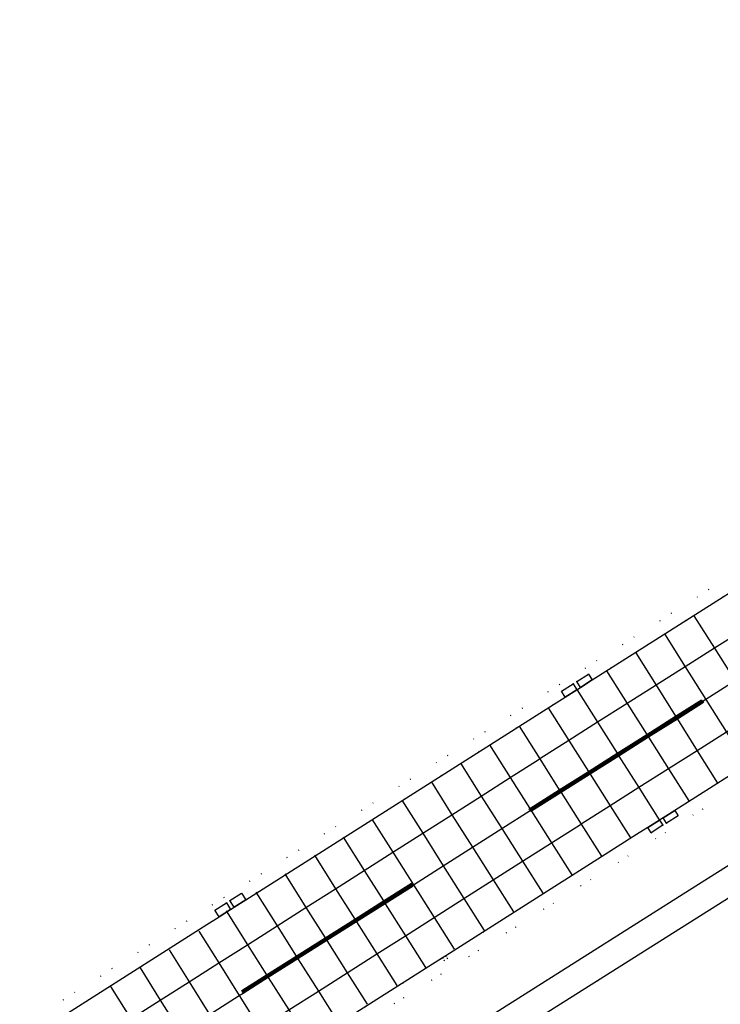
# Model space of a CAD drawing. Header units: metres. Extents: x 174791 to 179073, y 406431 to 409043.
# Tile 249 of 256: x 177565 to 177667, y 407657 to 407801. Entities that reach past the tile are written whole.
import ezdxf

# ---------------------------------------------------------------- set-up
doc = ezdxf.new("R2010")
doc.units = ezdxf.units.M
doc.linetypes.add('DOT', pattern=[6.35, 0, -6.35])
for name, color, linetype in [('terreindeelbegroeid', 254, 'DOT'), ('terreindeelonbegroeid', 254, 'DOT'), ('wegdeel_rijbaan', 254, 'Continuous'), ('wegdeel_start_landingsbaan', 254, 'Continuous'), ('wegdeel_voetpad', 254, 'Continuous'), ('weginrichtingselement_markering_vliegtuigverharding', 254, 'Continuous'), ('weginrichtingselement_voeg_vliegtuigverharding', 254, 'Continuous')]:
    doc.layers.add(name, color=color, linetype=linetype)

msp = doc.modelspace()

# ---------------------------------------------------------------- linework, layer by layer
at = {"layer": 'terreindeelbegroeid'}
for points in [[(177483.804, 407602.729, 0), (177719.599, 407752.592, 0)], [(177719.599, 407752.592, 0), (177483.804, 407602.729, 0)], [(177764.526, 407730.94, 0), (177763.779, 407730.461, 0), (177762.095, 407731.222, 0), (177760.686, 407731.859, 0), (177757.802, 407732.875, 0), (177754.375, 407733.61, 0), (177752.194, 407733.832, 0), (177749.564, 407733.857, 0), (177747.381, 407733.68, 0), (177744.791, 407733.223, 0), (177742.678, 407732.641, 0), (177741.026, 407732.052, 0), (177739.022, 407731.164, 0), (177737.485, 407730.337, 0), (177736.005, 407729.424, 0), (177734.525, 407728.512, 0), (177733.775, 407729.878, 0), (177544.265, 407610.127, 0)], [(177544.265, 407610.127, 0), (177733.775, 407729.878, 0)], [(177572.565, 407612.663, 0), (177702.971, 407694.965, 0), (177740.9, 407718.882, 0), (177744.791, 407720.937, 0), (177751.513, 407723.282, 0), (177759.966, 407725.523, 0), (177766.98, 407726.702, 0), (177768.003, 407726.874, 0), (177768.211, 407727.079, 0), (177769.902, 407725.37, 0), (177771.57, 407723.346, 0), (177773.897, 407719.843, 0), (177775.273, 407720.718, 0), (177779.996, 407713.245, 0), (177785.79, 407704.079, 0), (177789.136, 407706.191, 0), (177817.525, 407661.3, 0), (177839.185, 407627.05, 0)], [(177667.238, 407716.942, 0), (177648.115, 407704.789, 0), (177647.58, 407705.634, 0), (177645.878, 407704.556, 0), (177645.349, 407704.221, 0), (177643.651, 407703.146, 0), (177644.19, 407702.295, 0), (177642.468, 407701.2, 0), (177597.585, 407672.674, 0), (177596.956, 407673.667, 0), (177595.254, 407672.589, 0), (177594.725, 407672.254, 0), (177593.027, 407671.179, 0), (177593.66, 407670.18, 0), (177591.891, 407669.055, 0), (177569.403, 407654.763, 0)], [(177698.837, 407697.158, 0), (177663.285, 407674.717, 0), (177620.183, 407647.449, 0)], [(177609.658, 407653.62, 0), (177626.267, 407664.187, 0), (177626.522, 407663.798, 0), (177627.007, 407664.117, 0), (177626.765, 407664.503, 0), (177649.467, 407678.946, 0), (177654.602, 407682.198, 0), (177656.255, 407683.245, 0), (177656.744, 407682.472, 0), (177658.464, 407683.561, 0), (177658.986, 407683.891, 0), (177660.673, 407684.96, 0), (177660.184, 407685.733, 0), (177674.995, 407695.113, 0)]]:
    msp.add_polyline3d(points, dxfattribs=at)
at = {"layer": 'terreindeelonbegroeid'}
for points in [[(177646.415, 407703.708, 0), (177645.886, 407703.372, 0), (177645.349, 407704.221, 0), (177645.878, 407704.556, 0)], [(177658.986, 407683.891, 0), (177658.464, 407683.561, 0), (177657.974, 407684.334, 0), (177658.496, 407684.664, 0)], [(177595.885, 407671.593, 0), (177595.356, 407671.258, 0), (177594.725, 407672.254, 0), (177595.254, 407672.589, 0)], [(177627.007, 407664.117, 0), (177626.522, 407663.798, 0), (177626.267, 407664.187, 0), (177626.765, 407664.503, 0)]]:
    msp.add_polyline3d(points, close=True, dxfattribs=at)
at = {"layer": 'wegdeel_rijbaan'}
for points in [[(177648.115, 407704.789, 0), (177646.415, 407703.708, 0), (177645.878, 407704.556, 0), (177647.58, 407705.634, 0)], [(177645.886, 407703.372, 0), (177644.19, 407702.295, 0), (177643.651, 407703.146, 0), (177645.349, 407704.221, 0)], [(177660.673, 407684.96, 0), (177658.986, 407683.891, 0), (177658.496, 407684.664, 0), (177660.184, 407685.733, 0)], [(177658.464, 407683.561, 0), (177656.744, 407682.472, 0), (177656.255, 407683.245, 0), (177657.974, 407684.334, 0)], [(177597.585, 407672.674, 0), (177595.885, 407671.593, 0), (177595.254, 407672.589, 0), (177596.956, 407673.667, 0)], [(177595.356, 407671.258, 0), (177593.66, 407670.18, 0), (177593.027, 407671.179, 0), (177594.725, 407672.254, 0)]]:
    msp.add_polyline3d(points, close=True, dxfattribs=at)
at = {"layer": 'wegdeel_start_landingsbaan'}
for points in [[(177569.403, 407654.763, 0), (177591.891, 407669.055, 0), (177593.66, 407670.18, 0), (177595.356, 407671.258, 0), (177595.885, 407671.593, 0), (177597.585, 407672.674, 0), (177642.468, 407701.2, 0), (177644.19, 407702.295, 0), (177645.886, 407703.372, 0), (177646.415, 407703.708, 0), (177648.115, 407704.789, 0), (177667.238, 407716.942, 0), (177693.12, 407733.293, 0), (177694.278, 407734.024, 0), (177695.964, 407735.089, 0), (177696.456, 407735.399, 0), (177697.019, 407735.755, 0), (177698.7, 407736.817, 0), (177719.567, 407750, 0), (177720.361, 407750.502, 0), (177722.003, 407751.54, 0), (177722.577, 407751.902, 0), (177764.784, 407778.609, 0), (178000, 407927.422, 0)], [(178000, 407900.741, 0), (177802.109, 407775.567, 0), (177761.686, 407750, 0), (177734.472, 407732.784, 0), (177734.038, 407732.498, 0), (177732.354, 407731.388, 0), (177730.503, 407730.169, 0), (177710.777, 407717.71, 0), (177709.103, 407716.653, 0), (177708.577, 407716.32, 0), (177708.055, 407715.99, 0), (177706.334, 407714.903, 0), (177705.245, 407714.215, 0), (177674.995, 407695.113, 0), (177660.184, 407685.733, 0), (177658.496, 407684.664, 0), (177657.974, 407684.334, 0), (177656.255, 407683.245, 0), (177654.602, 407682.198, 0), (177649.467, 407678.946, 0), (177626.765, 407664.503, 0), (177626.267, 407664.187, 0), (177609.658, 407653.62, 0)]]:
    msp.add_polyline3d(points, dxfattribs=at)
at = {"layer": 'wegdeel_voetpad'}
for points in [[(177620.183, 407647.449, 0), (177663.285, 407674.717, 0), (177698.837, 407697.158, 0), (177737.583, 407721.676, 0), (177745.617, 407725.688, 0), (177751.87, 407727.799, 0), (177758.225, 407729.425, 0), (177763.587, 407730.337, 0), (177763.779, 407730.461, 0), (177764.526, 407730.94, 0)], [(177766.98, 407726.702, 0), (177759.966, 407725.523, 0), (177751.513, 407723.282, 0), (177744.791, 407720.937, 0), (177740.9, 407718.882, 0), (177702.971, 407694.965, 0), (177572.565, 407612.663, 0)]]:
    msp.add_polyline3d(points, dxfattribs=at)
at = {"layer": 'weginrichtingselement_markering_vliegtuigverharding'}
for points in [[(177664.203, 407701.716, 0), (177660.412, 407699.321, 0), (177656.216, 407696.671, 0), (177651.878, 407693.931, 0), (177647.676, 407691.276, 0), (177643.434, 407688.597, 0), (177639.117, 407685.869, 0), (177639.026, 407685.812, 0), (177638.919, 407685.981, 0), (177639.01, 407686.038, 0), (177643.327, 407688.766, 0), (177647.569, 407691.445, 0), (177651.771, 407694.1, 0), (177656.109, 407696.84, 0), (177660.306, 407699.491, 0), (177664.096, 407701.885, 0), (177664.203, 407701.716, 0)], [(177664.376, 407701.478, 0), (177660.567, 407699.073, 0), (177656.372, 407696.425, 0), (177652.033, 407693.685, 0), (177647.83, 407691.032, 0), (177643.587, 407688.354, 0), (177639.269, 407685.627, 0), (177639.169, 407685.564, 0), (177639.076, 407685.71, 0), (177639.062, 407685.733, 0), (177639.163, 407685.797, 0), (177643.481, 407688.523, 0), (177647.724, 407691.2, 0), (177649.628, 407692.404, 0), (177651.926, 407693.854, 0), (177656.265, 407696.594, 0), (177660.461, 407699.243, 0), (177664.269, 407701.647, 0), (177664.376, 407701.478, 0)], [(177621.842, 407674.932, 0), (177617.772, 407672.355, 0), (177613.574, 407669.697, 0), (177609.251, 407666.96, 0), (177605.041, 407664.295, 0), (177600.702, 407661.547, 0), (177597.08, 407659.254, 0), (177596.973, 407659.423, 0), (177600.595, 407661.716, 0), (177604.935, 407664.464, 0), (177609.145, 407667.129, 0), (177613.467, 407669.866, 0), (177617.665, 407672.524, 0), (177621.735, 407675.101, 0), (177621.842, 407674.932, 0)], [(177621.987, 407674.678, 0), (177617.925, 407672.113, 0), (177613.724, 407669.46, 0), (177609.398, 407666.728, 0), (177605.185, 407664.068, 0), (177600.842, 407661.325, 0), (177597.195, 407659.022, 0), (177597.175, 407659.054, 0), (177597.088, 407659.191, 0), (177600.735, 407661.494, 0), (177605.078, 407664.237, 0), (177609.291, 407666.897, 0), (177613.617, 407669.629, 0), (177617.818, 407672.282, 0), (177621.88, 407674.847, 0), (177621.915, 407674.792, 0), (177621.987, 407674.678, 0)]]:
    msp.add_polyline3d(points, dxfattribs=at)
at = {"layer": 'weginrichtingselement_voeg_vliegtuigverharding'}
for points in [[(177725.59, 407747.142, 0), (177725.579, 407747.135, 0), (177725.567, 407747.128, 0), (177721.491, 407744.547, 0), (177717.222, 407741.845, 0), (177712.952, 407739.142, 0), (177708.736, 407736.473, 0), (177704.408, 407733.734, 0), (177700.157, 407731.043, 0), (177695.912, 407728.355, 0), (177691.611, 407725.633, 0), (177687.305, 407722.907, 0), (177683.042, 407720.208, 0), (177678.787, 407717.515, 0), (177674.619, 407714.877, 0), (177670.266, 407712.121, 0), (177665.987, 407709.413, 0), (177661.728, 407706.716, 0), (177657.472, 407704.022, 0), (177653.258, 407701.354, 0), (177648.922, 407698.61, 0), (177644.722, 407695.951, 0), (177640.483, 407693.268, 0)], [(177731.621, 407737.615, 0), (177731.557, 407737.574, 0), (177731.554, 407737.573, 0), (177727.479, 407734.993, 0), (177723.216, 407732.295, 0), (177718.957, 407729.598, 0), (177714.741, 407726.93, 0), (177710.413, 407724.19, 0), (177706.162, 407721.499, 0), (177701.916, 407718.811, 0), (177697.616, 407716.089, 0), (177693.327, 407713.374, 0), (177689.058, 407710.672, 0), (177684.786, 407707.968, 0), (177680.624, 407705.333, 0), (177676.262, 407702.572, 0), (177671.997, 407699.872, 0), (177667.737, 407697.175, 0), (177663.45, 407694.462, 0), (177659.28, 407691.822, 0), (177654.944, 407689.077, 0), (177650.744, 407686.419, 0), (177646.505, 407683.735, 0)], [(177662.985, 407714.178, 0), (177665.987, 407709.413, 0), (177668.983, 407704.656, 0), (177671.997, 407699.872, 0), (177674.995, 407695.113, 0)], [(177658.706, 407711.514, 0), (177661.728, 407706.716, 0), (177664.723, 407701.96, 0), (177667.737, 407697.175, 0), (177670.731, 407692.421, 0)], [(177654.505, 407708.768, 0), (177657.472, 407704.022, 0), (177660.306, 407699.491, 0), (177660.412, 407699.321, 0), (177660.453, 407699.256, 0), (177660.461, 407699.243, 0), (177660.567, 407699.073, 0), (177663.45, 407694.462, 0), (177666.426, 407689.703, 0)], [(177650.238, 407706.134, 0), (177653.258, 407701.354, 0), (177656.109, 407696.84, 0), (177656.216, 407696.671, 0), (177656.26, 407696.602, 0), (177656.265, 407696.594, 0), (177656.372, 407696.425, 0), (177659.28, 407691.822, 0), (177662.254, 407687.114, 0)], [(177668.983, 407704.656, 0), (177664.723, 407701.96, 0), (177660.453, 407699.256, 0), (177656.26, 407696.602, 0), (177651.924, 407693.857, 0), (177649.628, 407692.404, 0), (177647.724, 407691.2, 0), (177643.485, 407688.515, 0)], [(177645.9, 407703.393, 0), (177648.922, 407698.61, 0), (177651.771, 407694.1, 0), (177651.878, 407693.931, 0), (177651.924, 407693.857, 0), (177651.926, 407693.854, 0), (177652.033, 407693.685, 0), (177654.944, 407689.077, 0), (177657.916, 407684.373, 0)], [(177641.698, 407700.738, 0), (177644.722, 407695.951, 0), (177647.569, 407691.445, 0), (177647.676, 407691.276, 0), (177647.724, 407691.2, 0), (177647.83, 407691.032, 0), (177650.744, 407686.419, 0), (177653.714, 407681.718, 0)], [(177637.456, 407698.059, 0), (177640.483, 407693.268, 0), (177643.327, 407688.766, 0), (177643.434, 407688.597, 0), (177643.481, 407688.523, 0), (177643.485, 407688.515, 0), (177643.587, 407688.354, 0), (177646.505, 407683.735, 0), (177649.472, 407679.039, 0)], [(177633.139, 407695.331, 0), (177636.174, 407690.527, 0), (177639.01, 407686.038, 0), (177639.117, 407685.869, 0), (177639.163, 407685.797, 0), (177639.177, 407685.774, 0), (177639.269, 407685.627, 0), (177642.197, 407680.994, 0), (177645.155, 407676.311, 0)], [(177572.291, 407649.886, 0), (177572.353, 407649.925, 0), (177572.405, 407649.959, 0), (177576.61, 407652.634, 0), (177580.78, 407655.286, 0), (177585.082, 407658.023, 0), (177589.277, 407660.692, 0), (177593.626, 407663.459, 0), (177597.812, 407666.122, 0), (177602.145, 407668.879, 0), (177606.35, 407671.553, 0), (177610.666, 407674.3, 0), (177614.859, 407676.967, 0), (177619.03, 407679.62, 0), (177623.386, 407682.391, 0), (177627.665, 407685.114, 0), (177631.943, 407687.835, 0), (177636.174, 407690.527, 0), (177640.392, 407693.21, 0)], [(177628.899, 407692.653, 0), (177631.943, 407687.835, 0), (177634.945, 407683.082, 0), (177637.965, 407678.301, 0), (177640.914, 407673.633, 0)], [(177624.613, 407689.945, 0), (177627.665, 407685.114, 0), (177630.668, 407680.361, 0), (177633.688, 407675.58, 0), (177636.629, 407670.925, 0)], [(177575.308, 407645.143, 0), (177575.349, 407645.169, 0), (177575.385, 407645.192, 0), (177579.59, 407647.867, 0), (177583.759, 407650.519, 0), (177588.061, 407653.256, 0), (177592.257, 407655.925, 0), (177596.605, 407658.692, 0), (177597.175, 407659.054, 0), (177600.814, 407661.369, 0), (177605.148, 407664.126, 0), (177609.352, 407666.801, 0), (177613.669, 407669.547, 0), (177617.861, 407672.214, 0), (177621.915, 407674.792, 0), (177622.032, 407674.867, 0), (177626.388, 407677.638, 0), (177630.668, 407680.361, 0), (177634.945, 407683.082, 0), (177639.076, 407685.71, 0), (177639.177, 407685.774, 0), (177643.41, 407688.467, 0)], [(177620.325, 407687.236, 0), (177623.386, 407682.391, 0), (177626.388, 407677.638, 0), (177629.409, 407672.858, 0), (177632.341, 407668.216, 0)], [(177615.96, 407684.479, 0), (177619.03, 407679.62, 0), (177622.032, 407674.867, 0), (177625.052, 407670.087, 0), (177627.976, 407665.459, 0)], [(177578.344, 407640.372, 0), (177578.364, 407640.385, 0), (177578.382, 407640.396, 0), (177582.587, 407643.071, 0), (177586.756, 407645.724, 0), (177591.058, 407648.461, 0), (177595.254, 407651.13, 0), (177599.602, 407653.896, 0), (177603.834, 407656.588, 0), (177608.168, 407659.345, 0), (177612.372, 407662.02, 0), (177616.689, 407664.766, 0), (177620.881, 407667.433, 0), (177625.052, 407670.087, 0), (177629.409, 407672.858, 0), (177633.688, 407675.58, 0), (177637.965, 407678.301, 0), (177642.197, 407680.994, 0), (177646.445, 407683.696, 0)], [(177611.781, 407681.838, 0), (177614.859, 407676.967, 0), (177617.665, 407672.524, 0), (177617.772, 407672.355, 0), (177617.818, 407672.282, 0), (177617.861, 407672.214, 0), (177617.925, 407672.113, 0), (177620.881, 407667.433, 0), (177623.797, 407662.818, 0)], [(177607.58, 407679.185, 0), (177610.666, 407674.3, 0), (177613.467, 407669.866, 0), (177613.574, 407669.697, 0), (177613.617, 407669.629, 0), (177613.669, 407669.547, 0), (177613.724, 407669.46, 0), (177616.689, 407664.766, 0), (177619.596, 407660.165, 0)], [(177603.255, 407676.452, 0), (177606.35, 407671.553, 0), (177609.145, 407667.129, 0), (177609.251, 407666.96, 0), (177609.291, 407666.897, 0), (177609.352, 407666.801, 0), (177609.398, 407666.728, 0), (177612.372, 407662.02, 0), (177615.271, 407657.432, 0)], [(177599.042, 407673.791, 0), (177602.145, 407668.879, 0), (177604.935, 407664.464, 0), (177605.041, 407664.295, 0), (177605.078, 407664.237, 0), (177605.148, 407664.126, 0), (177605.185, 407664.068, 0), (177608.168, 407659.345, 0), (177611.058, 407654.771, 0)], [(177594.7, 407671.047, 0), (177597.812, 407666.122, 0), (177600.595, 407661.716, 0), (177600.702, 407661.547, 0), (177600.735, 407661.494, 0), (177600.814, 407661.369, 0), (177600.842, 407661.325, 0), (177603.834, 407656.588, 0), (177606.716, 407652.027, 0)], [(177590.731, 407668.091, 0), (177593.626, 407663.459, 0), (177596.605, 407658.692, 0), (177599.602, 407653.896, 0), (177602.693, 407648.95, 0)], [(177586.36, 407665.36, 0), (177589.277, 407660.692, 0), (177592.257, 407655.925, 0), (177595.254, 407651.13, 0), (177598.323, 407646.219, 0)], [(177582.144, 407662.725, 0), (177585.082, 407658.023, 0), (177588.061, 407653.256, 0), (177591.058, 407648.461, 0), (177594.106, 407643.584, 0)], [(177577.82, 407660.022, 0), (177580.78, 407655.286, 0), (177583.759, 407650.519, 0), (177586.756, 407645.724, 0), (177589.782, 407640.882, 0)]]:
    msp.add_polyline3d(points, dxfattribs=at)

doc.saveas('drawing.dxf')
